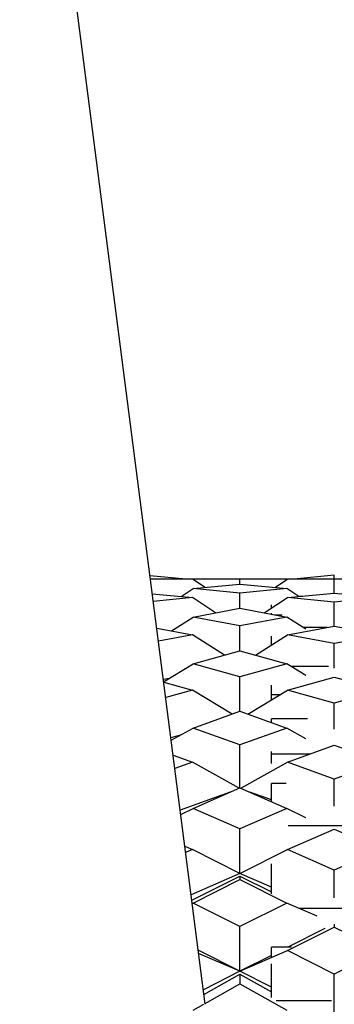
# Model space of a CAD drawing. Extents: x -110 to 243, y -93 to 62.
# Tile 7 of 15: x -39.4 to -36.9, y 1.11 to 8.93. Entities that reach past the tile are written whole.
import ezdxf

# ---------------------------------------------------------------- set-up
doc = ezdxf.new("R2010")
doc.units = 0
doc.header["$LTSCALE"] = 5
doc.layers.add('AM_VIS', color=3, linetype='CONTINUOUS')

msp = doc.modelspace()

# ---------------------------------------------------------------- linework, layer by layer
at = {"layer": 'AM_VIS'}
for p, q in [((-37.9282, 1.1097), (-39.4024, 12.5349)), ((-38.0798, 4.4849), (-38.3672, 4.5121)), ((-38.0305, 4.4849), (-38.3637, 4.4849)), ((-37.9294, 4.418), (-38.0305, 4.4849)), ((-38.0274, 4.4828), (-38.0242, 4.4849)), ((-37.6524, 4.4849), (-38.0242, 4.4849)), ((-37.2805, 4.4849), (-37.6524, 4.4849)), ((-37.6524, 4.4443), (-37.6524, 4.4849)), ((-37.3753, 4.418), (-37.2742, 4.4849)), ((-37.2774, 4.4828), (-37.2805, 4.4849)), ((-36.9024, 4.4849), (-37.2742, 4.4849)), ((-36.9024, 4.5155), (-37.2249, 4.4849)), ((-36.9024, 4.4849), (-36.9024, 4.5155)), ((-36.5305, 4.4849), (-36.9024, 4.4849)), ((-36.9024, 4.3731), (-36.9024, 4.4849)), ((-38.12, 4.3463), (-38.0242, 4.409)), ((-38.0242, 4.409), (-37.6524, 4.4443)), ((-37.6524, 4.3737), (-38.0242, 4.409)), ((-37.6524, 4.4443), (-37.2805, 4.409)), ((-37.2805, 4.409), (-37.6524, 4.3737)), ((-37.1848, 4.3463), (-37.2805, 4.409)), ((-38.3486, 4.368), (-38.0305, 4.3379)), ((-38.0305, 4.3379), (-38.3409, 4.3084)), ((-37.8453, 4.2167), (-38.0305, 4.3379)), ((-37.6524, 4.2529), (-37.6524, 4.3737)), ((-37.4594, 4.2167), (-37.2742, 4.3379)), ((-37.2742, 4.3379), (-36.9024, 4.3731)), ((-36.9024, 4.3026), (-37.2742, 4.3379)), ((-37.1893, 4.3493), (-37.1536, 4.3493)), ((-36.9024, 4.3731), (-36.5305, 4.3379)), ((-36.5305, 4.3379), (-36.9024, 4.3026)), ((-36.9024, 4.112), (-36.9024, 4.3026)), ((-38.0242, 4.1831), (-37.6524, 4.2529)), ((-37.6524, 4.2529), (-37.2805, 4.1831)), ((-37.4024, 4.254), (-37.4024, 4.2815)), ((-38.197, 4.0735), (-38.0242, 4.1831)), ((-37.6524, 4.1132), (-38.0242, 4.1831)), ((-37.2805, 4.1831), (-37.6524, 4.1132)), ((-37.4024, 4.206), (-37.4024, 4.2146)), ((-37.3768, 4.2012), (-37.3174, 4.2012)), ((-37.1293, 4.0871), (-37.2805, 4.1831)), ((-38.3134, 4.0953), (-38.0305, 4.0422)), ((-37.6524, 3.9146), (-37.6524, 4.1132)), ((-37.2742, 4.0422), (-36.9024, 4.112)), ((-36.9589, 4.1014), (-37.1518, 4.1014)), ((-36.9024, 4.112), (-36.5305, 4.0422)), ((-38.0305, 4.0422), (-38.3, 3.9916)), ((-37.7756, 3.8805), (-38.0305, 4.0422)), ((-37.5292, 3.8805), (-37.2742, 4.0422)), ((-37.4024, 3.9609), (-37.4024, 4.033)), ((-36.9024, 3.9724), (-37.2742, 4.0422)), ((-36.5305, 4.0422), (-36.9024, 3.9724)), ((-38.0242, 3.8116), (-37.6524, 3.9146)), ((-37.6524, 3.9146), (-37.2805, 3.8116)), ((-36.9024, 3.7784), (-36.9024, 3.9724)), ((-38.2586, 3.6707), (-38.0242, 3.8116)), ((-37.6524, 3.7086), (-38.0242, 3.8116)), ((-37.2805, 3.8116), (-37.6524, 3.7086)), ((-37.1293, 3.7206), (-37.2805, 3.8116)), ((-36.9484, 3.7924), (-37.2485, 3.7924)), ((-38.2155, 3.6966), (-38.2608, 3.6881)), ((-37.6524, 3.4362), (-37.6524, 3.7086)), ((-37.2742, 3.6039), (-36.9024, 3.7069)), ((-36.9024, 3.7069), (-36.5305, 3.6039)), ((-38.2581, 3.6669), (-38.0305, 3.6039)), ((-38.0305, 3.6039), (-38.2424, 3.5452)), ((-37.7145, 3.4138), (-38.0305, 3.6039)), ((-37.5903, 3.4138), (-37.2742, 3.6039)), ((-37.4024, 3.5699), (-37.4024, 3.6419)), ((-36.9024, 3.5009), (-37.2742, 3.6039)), ((-36.5305, 3.6039), (-36.9024, 3.5009)), ((-37.4024, 3.5268), (-37.4024, 3.5699)), ((-37.4024, 3.5699), (-37.3307, 3.5699)), ((-36.9024, 3.2937), (-36.9024, 3.5009)), ((-38.0242, 3.3022), (-37.6524, 3.4362)), ((-37.6524, 3.4362), (-37.2805, 3.3022)), ((-37.4024, 3.3461), (-37.4024, 3.3767)), ((-37.1152, 3.3767), (-37.4024, 3.3767)), ((-38.1985, 3.2052), (-38.0242, 3.3022)), ((-37.6524, 3.1682), (-38.0242, 3.3022)), ((-37.2805, 3.3022), (-37.6524, 3.1682)), ((-37.1293, 3.2181), (-37.2805, 3.3022)), ((-38.1269, 3.2451), (-38.201, 3.2245)), ((-37.6524, 2.8275), (-37.6524, 3.1682)), ((-37.2742, 3.0319), (-36.9024, 3.1659)), ((-36.9024, 3.1659), (-36.5305, 3.0319)), ((-38.1833, 3.0869), (-38.0305, 3.0319)), ((-37.4024, 3.0968), (-37.4024, 3.1164)), ((-37.4024, 3.022), (-37.4024, 3.0968)), ((-37.4024, 3.0968), (-37.0942, 3.0968)), ((-38.0305, 3.0319), (-38.1697, 2.9817)), ((-37.6584, 2.8249), (-38.0305, 3.0319)), ((-37.6464, 2.8249), (-37.2742, 3.0319)), ((-36.9024, 2.8979), (-37.2742, 3.0319)), ((-36.5305, 3.0319), (-36.9024, 2.8979)), ((-36.9024, 2.6816), (-36.9024, 2.8979)), ((-38.0242, 2.6652), (-37.6524, 2.8275)), ((-37.6524, 2.8275), (-37.2805, 2.6652)), ((-37.4024, 2.7184), (-37.4024, 2.8611)), ((-37.2856, 2.8611), (-37.4024, 2.8611)), ((-37.7306, 2.7934), (-38.127, 2.6505)), ((-37.4024, 2.7315), (-37.5741, 2.7934)), ((-38.1225, 2.6161), (-38.0242, 2.6652)), ((-37.6524, 2.5029), (-38.0242, 2.6652)), ((-37.2805, 2.6652), (-37.6524, 2.5029)), ((-37.1293, 2.5896), (-37.2805, 2.6652)), ((-37.6524, 2.1488), (-37.6524, 2.5029)), ((-37.2684, 2.528), (-36.5363, 2.528)), ((-37.2742, 2.3378), (-36.9024, 2.5001)), ((-36.9024, 2.5001), (-36.5305, 2.3378)), ((-38.09, 2.3637), (-38.0305, 2.3378)), ((-38.0305, 2.3378), (-38.0836, 2.3146)), ((-37.6524, 2.1488), (-38.0305, 2.3378)), ((-37.6524, 2.1488), (-37.2742, 2.3378)), ((-36.9024, 2.1754), (-37.2742, 2.3378)), ((-36.5305, 2.3378), (-36.9024, 2.1754)), ((-37.4024, 1.9859), (-37.4024, 2.2245)), ((-37.6524, 2.1488), (-38.0404, 1.9794)), ((-38.0347, 1.9351), (-37.6524, 2.1277)), ((-37.4024, 2.0397), (-37.6524, 2.1488)), ((-37.6524, 2.1277), (-37.4024, 2.0018)), ((-37.6524, 2.1277), (-37.6524, 2.1009)), ((-36.9024, 1.9546), (-36.9024, 2.1754)), ((-38.0242, 1.9136), (-37.6524, 2.1009)), ((-37.6524, 2.1009), (-37.2805, 1.9136)), ((-38.0315, 1.9104), (-38.0242, 1.9136)), ((-37.6524, 1.7262), (-38.0242, 1.9136)), ((-37.2805, 1.9136), (-37.6524, 1.7262)), ((-37.0391, 1.809), (-37.2805, 1.9136)), ((-37.178, 1.8727), (-36.6267, 1.8727)), ((-37.6524, 1.372), (-37.6524, 1.7262)), ((-37.2742, 1.5357), (-36.9024, 1.723)), ((-36.9024, 1.7464), (-36.9024, 1.723)), ((-36.9024, 1.723), (-36.5305, 1.5357)), ((-36.9766, 1.7125), (-37.2719, 1.5637)), ((-37.4024, 1.4835), (-37.4024, 1.5637)), ((-37.2419, 1.5637), (-37.4024, 1.5637)), ((-37.6524, 1.372), (-37.9835, 1.5388)), ((-37.6524, 1.372), (-37.9803, 1.5139)), ((-37.6524, 1.372), (-37.2742, 1.5357)), ((-37.4024, 1.4979), (-37.6524, 1.372)), ((-36.9024, 1.3484), (-37.2742, 1.5357)), ((-36.5305, 1.5357), (-36.9024, 1.3484)), ((-37.4024, 1.1624), (-37.4024, 1.4309)), ((-37.6524, 1.372), (-37.9431, 1.2255)), ((-37.9382, 1.1878), (-37.6524, 1.3481)), ((-37.4024, 1.246), (-37.6524, 1.372)), ((-37.6524, 1.3481), (-37.4024, 1.2079)), ((-37.6524, 1.3481), (-37.6524, 1.2712)), ((-36.9024, 0.9941), (-36.9024, 1.3484)), ((-37.929, 1.116), (-37.6524, 1.2712)), ((-37.6524, 1.2712), (-37.2805, 1.0626)), ((-38.0242, 1.0626), (-37.9403, 1.1097)), ((-37.3645, 1.141), (-36.9238, 1.141))]:
    msp.add_line(p, q, dxfattribs=at)

doc.saveas('drawing.dxf')
